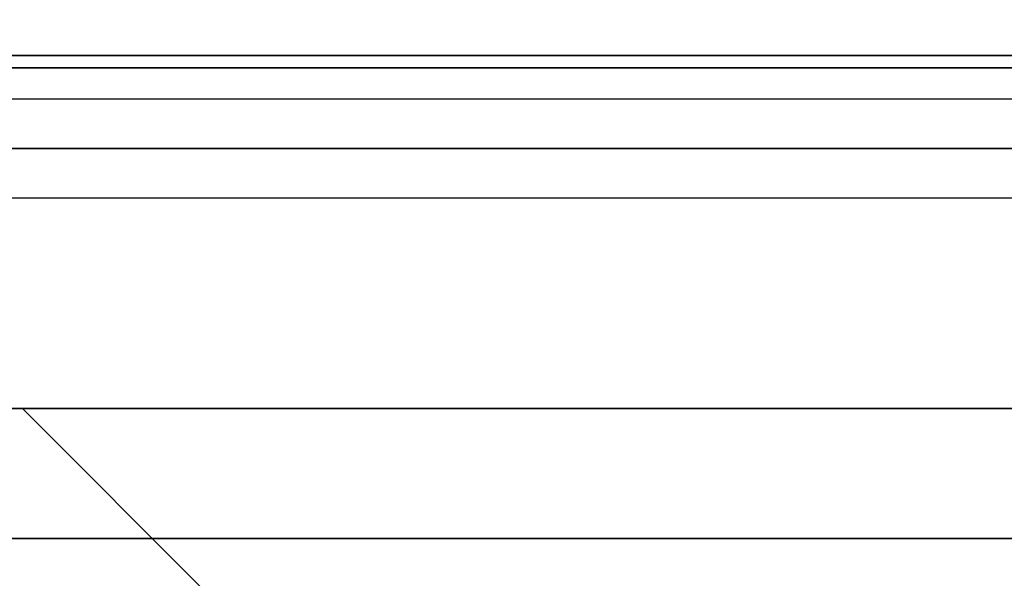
# Model space of a CAD drawing. Header units: millimetres. Extents: x 0 to 1524, y 0 to 1016.
# Tile 203 of 256: x 693.95 to 701.91, y 769.81 to 774.32. Entities that reach past the tile are written whole.
import ezdxf

# ---------------------------------------------------------------- set-up
doc = ezdxf.new("R2010")
doc.units = ezdxf.units.MM
doc.header["$LTSCALE"] = 83.82
doc.layers.get('0').update_dxf_attribs({"linetype": 'CONTINUOUS'})
doc.styles.get("Standard").update_dxf_attribs({"font": 'txt', "width": 0.8})
doc.dimstyles.new('DIMSTYLE_1', dxfattribs={"dimtxt": 15, "dimasz": 12, "dimexe": 0.18, "dimexo": 0.0625, "dimgap": 0.09, "dimtad": 1, "dimzin": 0, "dimdsep": 46, "dimtxsty": 'STANDARD', "dimblk": 'CLOSED', "dimblk1": 'CLOSED', "dimblk2": 'CLOSED', "dimcen": 0.09, "dimadec": 0, "dimazin": 0, "dimtp": 0.01, "dimtm": 0.01, "dimtfac": 1, "dimtofl": 0, "dimtmove": 0, "dimatfit": 3, "dimldrblk": 'CLOSED', "dimfxl": 1, "dimtolj": 1, "dimtzin": 0, "dimarcsym": 0})

# ---------------------------------------------------------------- blocks, each defined once
blk = doc.blocks.new('_CLOSED')
at = {"color": 0, "linetype": 'BYBLOCK'}
for p, q in [((0, 0), (-1, 0.20833)), ((-1, 0.20833), (-1, -0.20833)), ((-1, -0.20833), (0, 0)), ((-1, 0), (0, 0))]:
    blk.add_line(p, q, dxfattribs=at)
blk = doc.blocks.new('*D8')
at = {"color": 2, "linetype": 'CONTINUOUS'}
for p, q in [((743.4875, 787.1161), (417.6691, 787.1161)), ((418.6691, 787.1161), (418.6691, 678.1368)), ((418.6691, 569.1575), (418.6691, 678.1368)), ((571.0558, 569.1575), (417.6691, 569.1575))]:
    blk.add_line(p, q, dxfattribs=at)
at = {"color": 2, "linetype": 'CONTINUOUS', "xscale": 12, "yscale": 12, "zscale": 12}
for p, rotation in [((418.6691, 787.1161), 90), ((418.6691, 569.1575), 270)]:
    blk.add_blockref('_CLOSED', p, dxfattribs=dict(at, rotation=rotation))

msp = doc.modelspace()

# ---------------------------------------------------------------- linework, layer by layer
at = {"color": 4, "linetype": 'CONTINUOUS'}
for p, q in [((707.0444, 774.0275), (692.5444, 774.0275)), ((692.5444, 774.0275), (707.0444, 774.0275)), ((707.0444, 774.0275), (692.5444, 774.0275)), ((692.5444, 774.0275), (707.0444, 774.0275)), ((706.8444, 774.0275), (692.7444, 774.0275)), ((692.7444, 774.0275), (706.8444, 774.0275)), ((706.8444, 774.0275), (692.7444, 774.0275)), ((692.7444, 774.0275), (706.8444, 774.0275))]:
    msp.add_line(p, q, dxfattribs=at)
at = {"color": 6, "linetype": 'CONTINUOUS'}
for p, q in [((693.2939, 774.0275), (706.2949, 774.0275)), ((706.2949, 774.0275), (693.2939, 774.0275)), ((693.2939, 774.0275), (706.2949, 774.0275)), ((706.2949, 774.0275), (693.2939, 774.0275)), ((706.2949, 773.9302), (693.2939, 773.9302)), ((693.2939, 773.9302), (706.2949, 773.9302)), ((706.2949, 773.9302), (693.2939, 773.9302)), ((693.2939, 773.9302), (706.2949, 773.9302)), ((693.9694, 771.1775), (695.4694, 769.6775)), ((705.6194, 771.1775), (693.9694, 771.1775)), ((693.9694, 771.1775), (695.4694, 769.6775)), ((693.9694, 771.1775), (705.6194, 771.1775)), ((693.9694, 771.1775), (695.4694, 769.6775)), ((705.6194, 771.1775), (693.9694, 771.1775)), ((693.9694, 771.1775), (695.4694, 769.6775)), ((693.9694, 771.1775), (705.6194, 771.1775)), ((693.1944, 770.1275), (706.3944, 770.1275)), ((706.3944, 770.1275), (693.1944, 770.1275)), ((693.1944, 770.1275), (706.3944, 770.1275)), ((706.3944, 770.1275), (693.1944, 770.1275)), ((693.7894, 770.1275), (705.7994, 770.1275)), ((705.7994, 770.1275), (693.7894, 770.1275)), ((693.7894, 770.1275), (705.7994, 770.1275)), ((705.7994, 770.1275), (693.7894, 770.1275))]:
    msp.add_line(p, q, dxfattribs=at)
at = {"color": 7, "linetype": 'CONTINUOUS'}
for p, q in [((546.3944, 773.6775), (974.3944, 773.6775)), ((546.3944, 773.6775), (974.3944, 773.6775)), ((705.7169, 773.2775), (693.8719, 773.2775)), ((693.8719, 773.2775), (705.7169, 773.2775)), ((705.7169, 773.2775), (693.8719, 773.2775)), ((693.8719, 773.2775), (705.7169, 773.2775)), ((974.3944, 772.8775), (546.3944, 772.8775)), ((693.7944, 771.1775), (705.7944, 771.1775)), ((705.7944, 771.1775), (693.7944, 771.1775)), ((693.7944, 771.1775), (705.7944, 771.1775)), ((705.7944, 771.1775), (693.7944, 771.1775))]:
    msp.add_line(p, q, dxfattribs=at)
at = {"color": 4, "linetype": 'CONTINUOUS'}
for points in [[(694.1144, 774.0275), (694.1258, 774.0275), (694.1597, 774.0275), (694.2146, 774.0275), (694.2901, 774.0275), (694.3806, 774.0275), (694.4838, 774.0275), (694.5958, 774.0275), (694.7144, 774.0275), (694.8309, 774.0275), (694.943, 774.0275), (695.0464, 774.0275), (695.1387, 774.0275), (695.213, 774.0275), (695.2683, 774.0275), (695.3026, 774.0275), (695.3144, 774.0275)], [(695.3144, 774.0275), (695.303, 774.0275), (695.2691, 774.0275), (695.2141, 774.0275), (695.1387, 774.0275), (695.0482, 774.0275), (694.945, 774.0275), (694.833, 774.0275), (694.7144, 774.0275), (694.5979, 774.0275), (694.4857, 774.0275), (694.3824, 774.0275), (694.2901, 774.0275), (694.2158, 774.0275), (694.1605, 774.0275), (694.1262, 774.0275), (694.1144, 774.0275)], [(694.1144, 774.0275), (694.1258, 774.0275), (694.1597, 774.0275), (694.2146, 774.0275), (694.2901, 774.0275), (694.3806, 774.0275), (694.4838, 774.0275), (694.5958, 774.0275), (694.7144, 774.0275), (694.8309, 774.0275), (694.943, 774.0275), (695.0464, 774.0275), (695.1387, 774.0275), (695.213, 774.0275), (695.2683, 774.0275), (695.3026, 774.0275), (695.3144, 774.0275)], [(695.3144, 774.0275), (695.303, 774.0275), (695.2691, 774.0275), (695.2141, 774.0275), (695.1387, 774.0275), (695.0482, 774.0275), (694.945, 774.0275), (694.833, 774.0275), (694.7144, 774.0275), (694.5979, 774.0275), (694.4857, 774.0275), (694.3824, 774.0275), (694.2901, 774.0275), (694.2158, 774.0275), (694.1605, 774.0275), (694.1262, 774.0275), (694.1144, 774.0275)], [(694.1144, 774.0275), (694.1258, 774.0275), (694.1597, 774.0275), (694.2146, 774.0275), (694.2901, 774.0275), (694.3806, 774.0275), (694.4838, 774.0275), (694.5958, 774.0275), (694.7144, 774.0275), (694.8309, 774.0275), (694.943, 774.0275), (695.0464, 774.0275), (695.1387, 774.0275), (695.213, 774.0275), (695.2683, 774.0275), (695.3026, 774.0275), (695.3144, 774.0275)], [(695.3144, 774.0275), (695.303, 774.0275), (695.2691, 774.0275), (695.2141, 774.0275), (695.1387, 774.0275), (695.0482, 774.0275), (694.945, 774.0275), (694.833, 774.0275), (694.7144, 774.0275), (694.5979, 774.0275), (694.4857, 774.0275), (694.3824, 774.0275), (694.2901, 774.0275), (694.2158, 774.0275), (694.1605, 774.0275), (694.1262, 774.0275), (694.1144, 774.0275)], [(694.1144, 774.0275), (694.1258, 774.0275), (694.1597, 774.0275), (694.2146, 774.0275), (694.2901, 774.0275), (694.3806, 774.0275), (694.4838, 774.0275), (694.5958, 774.0275), (694.7144, 774.0275), (694.8309, 774.0275), (694.943, 774.0275), (695.0464, 774.0275), (695.1387, 774.0275), (695.213, 774.0275), (695.2683, 774.0275), (695.3026, 774.0275), (695.3144, 774.0275)], [(695.3144, 774.0275), (695.303, 774.0275), (695.2691, 774.0275), (695.2141, 774.0275), (695.1387, 774.0275), (695.0482, 774.0275), (694.945, 774.0275), (694.833, 774.0275), (694.7144, 774.0275), (694.5979, 774.0275), (694.4857, 774.0275), (694.3824, 774.0275), (694.2901, 774.0275), (694.2158, 774.0275), (694.1605, 774.0275), (694.1262, 774.0275), (694.1144, 774.0275)], [(694.1144, 774.0275), (694.1258, 774.0275), (694.1597, 774.0275), (694.2146, 774.0275), (694.2901, 774.0275), (694.3806, 774.0275), (694.4838, 774.0275), (694.5958, 774.0275), (694.7144, 774.0275), (694.8309, 774.0275), (694.943, 774.0275), (695.0464, 774.0275), (695.1387, 774.0275), (695.213, 774.0275), (695.2683, 774.0275), (695.3026, 774.0275), (695.3144, 774.0275)], [(695.3144, 774.0275), (695.303, 774.0275), (695.2691, 774.0275), (695.2141, 774.0275), (695.1387, 774.0275), (695.0482, 774.0275), (694.945, 774.0275), (694.833, 774.0275), (694.7144, 774.0275), (694.5979, 774.0275), (694.4857, 774.0275), (694.3824, 774.0275), (694.2901, 774.0275), (694.2158, 774.0275), (694.1605, 774.0275), (694.1262, 774.0275), (694.1144, 774.0275)], [(694.1144, 774.0275), (694.1258, 774.0275), (694.1597, 774.0275), (694.2146, 774.0275), (694.2901, 774.0275), (694.3806, 774.0275), (694.4838, 774.0275), (694.5958, 774.0275), (694.7144, 774.0275), (694.8309, 774.0275), (694.943, 774.0275), (695.0464, 774.0275), (695.1387, 774.0275), (695.213, 774.0275), (695.2683, 774.0275), (695.3026, 774.0275), (695.3144, 774.0275)], [(695.3144, 774.0275), (695.303, 774.0275), (695.2691, 774.0275), (695.2141, 774.0275), (695.1387, 774.0275), (695.0482, 774.0275), (694.945, 774.0275), (694.833, 774.0275), (694.7144, 774.0275), (694.5979, 774.0275), (694.4857, 774.0275), (694.3824, 774.0275), (694.2901, 774.0275), (694.2158, 774.0275), (694.1605, 774.0275), (694.1262, 774.0275), (694.1144, 774.0275)], [(696.8044, 774.0275), (696.813, 774.0275), (696.8383, 774.0275), (696.8796, 774.0275), (696.9362, 774.0275), (697.0041, 774.0275), (697.0815, 774.0275), (697.1654, 774.0275), (697.2544, 774.0275), (697.3418, 774.0275), (697.4259, 774.0275), (697.5034, 774.0275), (697.5726, 774.0275), (697.6283, 774.0275), (697.6698, 774.0275), (697.6955, 774.0275), (697.7044, 774.0275)], [(697.7044, 774.0275), (697.6958, 774.0275), (697.6704, 774.0275), (697.6292, 774.0275), (697.5726, 774.0275), (697.5047, 774.0275), (697.4273, 774.0275), (697.3433, 774.0275), (697.2544, 774.0275), (697.167, 774.0275), (697.0829, 774.0275), (697.0054, 774.0275), (696.9362, 774.0275), (696.8804, 774.0275), (696.8389, 774.0275), (696.8133, 774.0275), (696.8044, 774.0275)], [(696.8044, 774.0275), (696.813, 774.0275), (696.8383, 774.0275), (696.8796, 774.0275), (696.9362, 774.0275), (697.0041, 774.0275), (697.0815, 774.0275), (697.1654, 774.0275), (697.2544, 774.0275), (697.3418, 774.0275), (697.4259, 774.0275), (697.5034, 774.0275), (697.5726, 774.0275), (697.6283, 774.0275), (697.6698, 774.0275), (697.6955, 774.0275), (697.7044, 774.0275)], [(697.7044, 774.0275), (697.6958, 774.0275), (697.6704, 774.0275), (697.6292, 774.0275), (697.5726, 774.0275), (697.5047, 774.0275), (697.4273, 774.0275), (697.3433, 774.0275), (697.2544, 774.0275), (697.167, 774.0275), (697.0829, 774.0275), (697.0054, 774.0275), (696.9362, 774.0275), (696.8804, 774.0275), (696.8389, 774.0275), (696.8133, 774.0275), (696.8044, 774.0275)], [(701.8844, 774.0275), (701.893, 774.0275), (701.9183, 774.0275), (701.9596, 774.0275), (702.0162, 774.0275), (702.0841, 774.0275), (702.1615, 774.0275), (702.2454, 774.0275), (702.3344, 774.0275), (702.4218, 774.0275), (702.5059, 774.0275), (702.5834, 774.0275), (702.6526, 774.0275), (702.7083, 774.0275), (702.7498, 774.0275), (702.7755, 774.0275), (702.7844, 774.0275)], [(702.7844, 774.0275), (702.7758, 774.0275), (702.7504, 774.0275), (702.7092, 774.0275), (702.6526, 774.0275), (702.5847, 774.0275), (702.5073, 774.0275), (702.4233, 774.0275), (702.3344, 774.0275), (702.247, 774.0275), (702.1629, 774.0275), (702.0854, 774.0275), (702.0162, 774.0275), (701.9604, 774.0275), (701.9189, 774.0275), (701.8933, 774.0275), (701.8844, 774.0275)], [(701.8844, 774.0275), (701.893, 774.0275), (701.9183, 774.0275), (701.9596, 774.0275), (702.0162, 774.0275), (702.0841, 774.0275), (702.1615, 774.0275), (702.2454, 774.0275), (702.3344, 774.0275), (702.4218, 774.0275), (702.5059, 774.0275), (702.5834, 774.0275), (702.6526, 774.0275), (702.7083, 774.0275), (702.7498, 774.0275), (702.7755, 774.0275), (702.7844, 774.0275)], [(702.7844, 774.0275), (702.7758, 774.0275), (702.7504, 774.0275), (702.7092, 774.0275), (702.6526, 774.0275), (702.5847, 774.0275), (702.5073, 774.0275), (702.4233, 774.0275), (702.3344, 774.0275), (702.247, 774.0275), (702.1629, 774.0275), (702.0854, 774.0275), (702.0162, 774.0275), (701.9604, 774.0275), (701.9189, 774.0275), (701.8933, 774.0275), (701.8844, 774.0275)]]:
    msp.add_lwpolyline(points, dxfattribs=at)

# ---------------------------------------------------------------- dimensions: what is measured, and where the dimension line sits
at = {"color": 2, "linetype": 'CONTINUOUS'}
dim = msp.add_linear_dim(base=(418.6691, 787.1161), p1=(571.0558, 569.1575), p2=(743.4875, 787.1161), angle=90, dimstyle='DIMSTYLE_1', dxfattribs=at)
dim.commit()
dim.dimension.update_dxf_attribs({"geometry": '*D8', "text_midpoint": (414.9191, 642.1368), "dimtype": 160})

doc.saveas('drawing.dxf')
